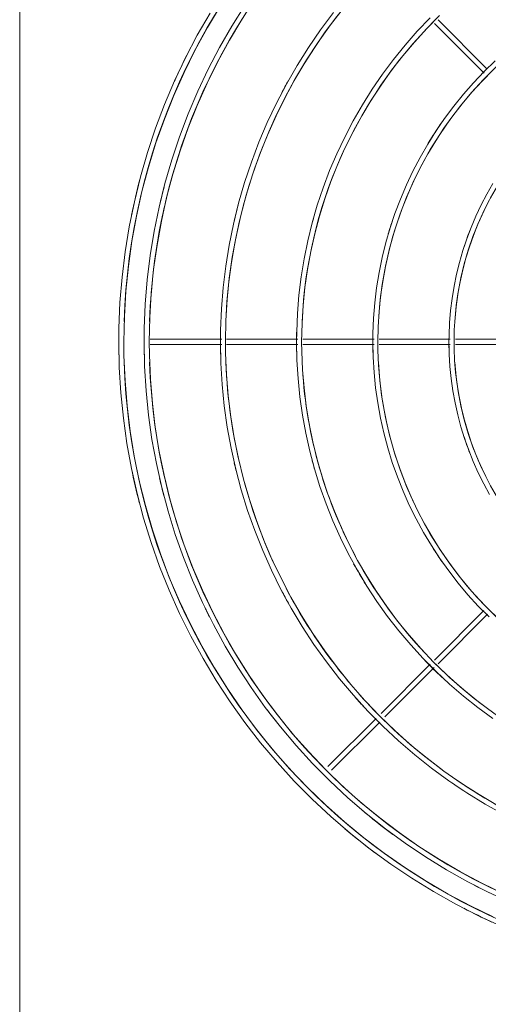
# Model space of a CAD drawing. Header units: millimetres. Extents: x -3165 to 47090, y -1932 to 8822.
# Tile 36 of 59: x 33805 to 33990, y 2847 to 3234. Entities that reach past the tile are written whole.
import ezdxf

# ---------------------------------------------------------------- set-up
doc = ezdxf.new("R2010")
doc.units = ezdxf.units.MM
doc.layers.add('M-EQPM', color=50, linetype='Continuous', lineweight=18)

# ---------------------------------------------------------------- blocks, each defined once
blk = doc.blocks.new('Outdoor_Condenser_Unit_Single_Fan_15958 - Generic _Without Brackets_-V8-ELEVAÇÃO 6 - MAPEAMENTO DE DANOS')
at = {"layer": 'M-EQPM'}
for p, q in [((20886.11, 2780), (20886.11, 3435)), ((21069.93, 3215.1), (21050.8, 3234.23)), ((21049.39, 3232.81), (21068.9, 3213.3)), ((20965.63, 3108.5), (20937.51, 3108.5)), ((20937.51, 3106.5), (20965.63, 3106.5)), ((20995.63, 3108.5), (20967.53, 3108.5)), ((20967.53, 3106.5), (20995.63, 3106.5)), ((21025.64, 3108.5), (20997.56, 3108.5)), ((20997.56, 3106.5), (21025.64, 3106.5)), ((21055.64, 3108.5), (21027.59, 3108.5)), ((21027.59, 3106.5), (21055.64, 3106.5)), ((21085.65, 3108.5), (21057.62, 3108.5)), ((21057.62, 3106.5), (21085.65, 3106.5)), ((21068.89, 3001.68), (21049.39, 2982.18)), ((21050.8, 2980.78), (21070.28, 3000.25)), ((21047.75, 2980.55), (21028.39, 2961.19)), ((21029.91, 2959.88), (21049.29, 2979.26)), ((21026.44, 2959.24), (21007.47, 2940.27)), ((21008.89, 2938.86), (21027.86, 2957.83)), ((21068.5, 2883.01), (21067.7, 2883.4)), ((21068.5, 2883.01), (21067.7, 2883.4)), ((21068.5, 2883.01), (21067.7, 2883.4)), ((21068.5, 2883.01), (21067.7, 2883.4)), ((21068.5, 2883.01), (21067.7, 2883.4)), ((21068.5, 2883.01), (21067.7, 2883.4)), ((21068.5, 2883.01), (21067.7, 2883.4))]:
    blk.add_line(p, q, dxfattribs=at)
at = {"layer": 'M-EQPM', "flags": 128}
for points in [[(20961.04, 3236.89), (20956.03, 3228.19), (20951.38, 3219.29), (20947.09, 3210.21), (20943.17, 3200.97), (20939.62, 3191.58), (20936.44, 3182.06), (20933.65, 3172.41), (20931.25, 3162.67), (20929.24, 3152.83), (20927.63, 3142.92), (20926.41, 3132.96), (20925.59, 3122.95), (20925.17, 3112.92), (20925.11, 3107.5)], [(20927.11, 3107.5), (20927.31, 3117.46), (20927.91, 3127.4), (20928.91, 3137.31), (20930.3, 3147.17), (20932.08, 3156.97), (20934.25, 3166.69), (20936.81, 3176.31), (20939.76, 3185.83), (20943.08, 3195.22), (20946.77, 3204.47), (20950.83, 3213.56), (20955.25, 3222.48), (20960.03, 3231.22), (20965.15, 3239.77)], [(20974.74, 3239.89), (20969.6, 3231.74), (20964.8, 3223.38), (20960.34, 3214.84), (20956.22, 3206.12), (20952.45, 3197.25), (20949.04, 3188.23), (20945.99, 3179.09), (20943.31, 3169.83), (20941.01, 3160.47), (20939.08, 3151.02), (20937.53, 3141.51), (20936.36, 3131.94), (20935.57, 3122.33), (20935.17, 3112.7), (20935.11, 3107.5)], [(20937.11, 3107.5), (20937.31, 3117.06), (20937.88, 3126.6), (20938.83, 3136.11), (20940.17, 3145.58), (20941.88, 3154.98), (20943.97, 3164.31), (20946.42, 3173.55), (20949.25, 3182.68), (20952.44, 3191.69), (20955.98, 3200.57), (20959.88, 3209.3), (20964.12, 3217.87), (20968.71, 3226.25), (20973.62, 3234.45)], [(20961.04, 3236.89), (20956.03, 3228.19), (20951.38, 3219.29), (20947.09, 3210.21), (20943.17, 3200.97), (20939.62, 3191.58), (20936.44, 3182.06), (20933.65, 3172.41), (20931.25, 3162.67), (20929.24, 3152.83), (20927.63, 3142.92), (20926.41, 3132.96), (20925.59, 3122.95), (20925.17, 3112.92), (20925.11, 3107.5)], [(20961.04, 3236.89), (20956.03, 3228.19), (20951.38, 3219.29), (20947.09, 3210.21), (20943.17, 3200.97), (20939.62, 3191.58), (20936.44, 3182.06), (20933.65, 3172.41), (20931.25, 3162.67), (20929.24, 3152.83), (20927.63, 3142.92), (20926.41, 3132.96), (20925.59, 3122.95), (20925.17, 3112.92), (20925.11, 3107.5)], [(20961.04, 3236.89), (20956.03, 3228.19), (20951.38, 3219.29), (20947.09, 3210.21), (20943.17, 3200.97), (20939.62, 3191.58), (20936.44, 3182.06), (20933.65, 3172.41), (20931.25, 3162.67), (20929.24, 3152.83), (20927.63, 3142.92), (20926.41, 3132.96), (20925.59, 3122.95), (20925.17, 3112.92), (20925.11, 3107.5)], [(20961.04, 3236.89), (20956.03, 3228.19), (20951.38, 3219.29), (20947.09, 3210.21), (20943.17, 3200.97), (20939.62, 3191.58), (20936.44, 3182.06), (20933.65, 3172.41), (20931.25, 3162.67), (20929.24, 3152.83), (20927.63, 3142.92), (20926.41, 3132.96), (20925.59, 3122.95), (20925.17, 3112.92), (20925.11, 3107.5)], [(20961.04, 3236.89), (20956.03, 3228.19), (20951.38, 3219.29), (20947.09, 3210.21), (20943.17, 3200.97), (20939.62, 3191.58), (20936.44, 3182.06), (20933.65, 3172.41), (20931.25, 3162.67), (20929.24, 3152.83), (20927.63, 3142.92), (20926.41, 3132.96), (20925.59, 3122.95), (20925.17, 3112.92), (20925.11, 3107.5)], [(20961.04, 3236.89), (20956.03, 3228.19), (20951.38, 3219.29), (20947.09, 3210.21), (20943.17, 3200.97), (20939.62, 3191.58), (20936.44, 3182.06), (20933.65, 3172.41), (20931.25, 3162.67), (20929.24, 3152.83), (20927.63, 3142.92), (20926.41, 3132.96), (20925.59, 3122.95), (20925.17, 3112.92), (20925.11, 3107.5)], [(20961.04, 3236.89), (20956.03, 3228.19), (20951.38, 3219.29), (20947.09, 3210.21), (20943.17, 3200.97), (20939.62, 3191.58), (20936.44, 3182.06), (20933.65, 3172.41), (20931.25, 3162.67), (20929.24, 3152.83), (20927.63, 3142.92), (20926.41, 3132.96), (20925.59, 3122.95), (20925.17, 3112.92), (20925.11, 3107.5)], [(21009.63, 3237.13), (21004.58, 3230.37), (20999.81, 3223.41), (20995.31, 3216.27), (20991.11, 3208.95), (20987.2, 3201.47), (20983.59, 3193.84), (20980.29, 3186.08), (20977.31, 3178.18), (20974.64, 3170.18), (20972.29, 3162.07), (20970.27, 3153.87), (20968.58, 3145.61), (20967.23, 3137.28), (20966.2, 3128.9), (20965.52, 3120.49), (20965.16, 3112.06), (20965.11, 3107.5)], [(20967.11, 3107.5), (20967.28, 3115.86), (20967.78, 3124.2), (20968.62, 3132.52), (20969.78, 3140.8), (20971.28, 3149.02), (20973.11, 3157.18), (20975.25, 3165.26), (20977.72, 3173.24), (20980.51, 3181.13), (20983.61, 3188.89), (20987.02, 3196.52), (20990.73, 3204.01), (20994.74, 3211.35), (20999.04, 3218.52), (21003.62, 3225.51), (21008.48, 3232.31), (21013.6, 3238.92)], [(21047.64, 3235), (21042.65, 3229.76), (21037.86, 3224.32), (21033.3, 3218.7), (21028.97, 3212.9), (21024.87, 3206.93), (21021.02, 3200.81), (21017.41, 3194.53), (21014.06, 3188.11), (21010.96, 3181.57), (21008.13, 3174.9), (21005.57, 3168.13), (21003.28, 3161.26), (21001.27, 3154.31), (20999.54, 3147.28), (20998.09, 3140.19), (20996.93, 3133.04), (20996.05, 3125.86), (20995.46, 3118.64), (20995.16, 3111.41), (20995.11, 3107.5)], [(20997.11, 3107.5), (20997.26, 3114.66), (20997.69, 3121.8), (20998.4, 3128.93), (20999.4, 3136.02), (21000.68, 3143.06), (21002.25, 3150.05), (21004.09, 3156.97), (21006.2, 3163.81), (21008.59, 3170.56), (21011.25, 3177.21), (21014.16, 3183.74), (21017.34, 3190.16), (21020.78, 3196.44), (21024.46, 3202.58), (21028.38, 3208.57), (21032.54, 3214.4), (21036.93, 3220.05), (21041.54, 3225.53), (21046.37, 3230.82), (21051.4, 3235.91)], [(21073.28, 3218.07), (21068.94, 3213.87), (21064.77, 3209.49), (21060.78, 3204.96), (21056.97, 3200.27), (21053.36, 3195.43), (21049.94, 3190.45), (21046.72, 3185.34), (21043.72, 3180.1), (21040.92, 3174.75), (21038.34, 3169.29), (21035.98, 3163.73), (21033.84, 3158.08), (21031.93, 3152.35), (21030.25, 3146.55), (21028.81, 3140.69), (21027.6, 3134.77), (21026.63, 3128.81), (21025.89, 3122.81), (21025.4, 3116.79), (21025.15, 3110.76), (21025.11, 3107.5)], [(21027.11, 3107.5), (21027.23, 3113.46), (21027.59, 3119.41), (21028.19, 3125.34), (21029.02, 3131.24), (21030.09, 3137.1), (21031.39, 3142.92), (21032.92, 3148.68), (21034.68, 3154.37), (21036.67, 3159.99), (21038.88, 3165.52), (21041.31, 3170.96), (21043.95, 3176.31), (21046.81, 3181.54), (21049.87, 3186.65), (21053.14, 3191.63), (21056.6, 3196.48), (21060.26, 3201.19), (21064.1, 3205.75), (21068.11, 3210.15), (21072.31, 3214.39)], [(21072.43, 3169.88), (21070.02, 3165.68), (21067.78, 3161.39), (21065.71, 3157.01), (21063.82, 3152.56), (21062.11, 3148.03), (21060.58, 3143.44), (21059.23, 3138.79), (21058.07, 3134.09), (21057.1, 3129.35), (21056.33, 3124.58), (21055.74, 3119.77), (21055.34, 3114.95), (21055.14, 3110.11), (21055.11, 3107.5)], [(21057.11, 3107.5), (21057.21, 3112.26), (21057.5, 3117.01), (21057.97, 3121.75), (21058.63, 3126.46), (21059.49, 3131.14), (21060.53, 3135.79), (21061.75, 3140.39), (21063.16, 3144.93), (21064.74, 3149.42), (21066.51, 3153.84), (21068.45, 3158.19), (21070.56, 3162.45), (21072.84, 3166.63)], [(20925.11, 3107.5), (20925.32, 3097.46), (20925.92, 3087.44), (20926.92, 3077.45), (20928.32, 3067.51), (20930.12, 3057.63), (20932.31, 3047.84), (20934.89, 3038.13), (20937.86, 3028.54), (20941.2, 3019.08), (20944.93, 3009.76), (20949.02, 3000.59), (20953.48, 2991.59), (20958.29, 2982.78), (20963.45, 2974.17), (20968.96, 2965.77), (20974.79, 2957.6), (20980.94, 2949.67), (20987.41, 2941.99), (20994.18, 2934.58), (21001.24, 2927.44), (21008.58, 2920.59), (21016.19, 2914.04), (21024.05, 2907.8), (21032.16, 2901.88), (21040.5, 2896.29), (21049.05, 2891.04), (21057.81, 2886.13), (21066.76, 2881.57), (21075.88, 2877.38)], [(20925.11, 3107.5), (20925.32, 3097.46), (20925.92, 3087.44), (20926.92, 3077.45), (20928.32, 3067.51), (20930.12, 3057.63), (20932.31, 3047.84), (20934.89, 3038.13), (20937.86, 3028.54), (20941.2, 3019.08), (20944.93, 3009.76), (20949.02, 3000.59), (20953.48, 2991.59), (20958.29, 2982.78), (20963.45, 2974.17), (20968.96, 2965.77), (20974.79, 2957.6), (20980.94, 2949.67), (20987.41, 2941.99), (20994.18, 2934.58), (21001.24, 2927.44), (21008.58, 2920.59), (21016.19, 2914.04), (21024.05, 2907.8), (21032.16, 2901.88), (21040.5, 2896.29), (21049.05, 2891.04), (21057.81, 2886.13), (21066.76, 2881.57), (21075.88, 2877.38)], [(20925.11, 3107.5), (20925.32, 3097.46), (20925.92, 3087.44), (20926.92, 3077.45), (20928.32, 3067.51), (20930.12, 3057.63), (20932.31, 3047.84), (20934.89, 3038.13), (20937.86, 3028.54), (20941.2, 3019.08), (20944.93, 3009.76), (20949.02, 3000.59), (20953.48, 2991.59), (20958.29, 2982.78), (20963.45, 2974.17), (20968.96, 2965.77), (20974.79, 2957.6), (20980.94, 2949.67), (20987.41, 2941.99), (20994.18, 2934.58), (21001.24, 2927.44), (21008.58, 2920.59), (21016.19, 2914.04), (21024.05, 2907.8), (21032.16, 2901.88), (21040.5, 2896.29), (21049.05, 2891.04), (21057.81, 2886.13), (21066.76, 2881.57), (21075.88, 2877.38)], [(20925.11, 3107.5), (20925.32, 3097.46), (20925.92, 3087.44), (20926.92, 3077.45), (20928.32, 3067.51), (20930.12, 3057.63), (20932.31, 3047.84), (20934.89, 3038.13), (20937.86, 3028.54), (20941.2, 3019.08), (20944.93, 3009.76), (20949.02, 3000.59), (20953.48, 2991.59), (20958.29, 2982.78), (20963.45, 2974.17), (20968.96, 2965.77), (20974.79, 2957.6), (20980.94, 2949.67), (20987.41, 2941.99), (20994.18, 2934.58), (21001.24, 2927.44), (21008.58, 2920.59), (21016.19, 2914.04), (21024.05, 2907.8), (21032.16, 2901.88), (21040.5, 2896.29), (21049.05, 2891.04), (21057.81, 2886.13), (21066.76, 2881.57), (21075.88, 2877.38)], [(20925.11, 3107.5), (20925.32, 3097.46), (20925.92, 3087.44), (20926.92, 3077.45), (20928.32, 3067.51), (20930.12, 3057.63), (20932.31, 3047.84), (20934.89, 3038.13), (20937.86, 3028.54), (20941.2, 3019.08), (20944.93, 3009.76), (20949.02, 3000.59), (20953.48, 2991.59), (20958.29, 2982.78), (20963.45, 2974.17), (20968.96, 2965.77), (20974.79, 2957.6), (20980.94, 2949.67), (20987.41, 2941.99), (20994.18, 2934.58), (21001.24, 2927.44), (21008.58, 2920.59), (21016.19, 2914.04), (21024.05, 2907.8), (21032.16, 2901.88), (21040.5, 2896.29), (21049.05, 2891.04), (21057.81, 2886.13), (21066.76, 2881.57), (21075.88, 2877.38)], [(20925.11, 3107.5), (20925.32, 3097.46), (20925.92, 3087.44), (20926.92, 3077.45), (20928.32, 3067.51), (20930.12, 3057.63), (20932.31, 3047.84), (20934.89, 3038.13), (20937.86, 3028.54), (20941.2, 3019.08), (20944.93, 3009.76), (20949.02, 3000.59), (20953.48, 2991.59), (20958.29, 2982.78), (20963.45, 2974.17), (20968.96, 2965.77), (20974.79, 2957.6), (20980.94, 2949.67), (20987.41, 2941.99), (20994.18, 2934.58), (21001.24, 2927.44), (21008.58, 2920.59), (21016.19, 2914.04), (21024.05, 2907.8), (21032.16, 2901.88), (21040.5, 2896.29), (21049.05, 2891.04), (21057.81, 2886.13), (21066.76, 2881.57), (21075.88, 2877.38)], [(20925.11, 3107.5), (20925.32, 3097.46), (20925.92, 3087.44), (20926.92, 3077.45), (20928.32, 3067.51), (20930.12, 3057.63), (20932.31, 3047.84), (20934.89, 3038.13), (20937.86, 3028.54), (20941.2, 3019.08), (20944.93, 3009.76), (20949.02, 3000.59), (20953.48, 2991.59), (20958.29, 2982.78), (20963.45, 2974.17), (20968.96, 2965.77), (20974.79, 2957.6), (20980.94, 2949.67), (20987.41, 2941.99), (20994.18, 2934.58), (21001.24, 2927.44), (21008.58, 2920.59), (21016.19, 2914.04), (21024.05, 2907.8), (21032.16, 2901.88), (21040.5, 2896.29), (21049.05, 2891.04), (21057.81, 2886.13), (21066.76, 2881.57), (21075.88, 2877.38)], [(20925.11, 3107.5), (20925.32, 3097.46), (20925.92, 3087.44), (20926.92, 3077.45), (20928.32, 3067.51), (20930.12, 3057.63), (20932.31, 3047.84), (20934.89, 3038.13), (20937.86, 3028.54), (20941.2, 3019.08), (20944.93, 3009.76), (20949.02, 3000.59), (20953.48, 2991.59), (20958.29, 2982.78), (20963.45, 2974.17), (20968.96, 2965.77), (20974.79, 2957.6), (20980.94, 2949.67), (20987.41, 2941.99), (20994.18, 2934.58), (21001.24, 2927.44), (21008.58, 2920.59), (21016.19, 2914.04), (21024.05, 2907.8), (21032.16, 2901.88), (21040.5, 2896.29), (21049.05, 2891.04), (21057.81, 2886.13), (21066.76, 2881.57), (21075.88, 2877.38)], [(21072.49, 2881.08), (21063.52, 2885.41), (21054.73, 2890.09), (21046.13, 2895.12), (21037.75, 2900.49), (21029.58, 2906.18), (21021.64, 2912.21), (21013.96, 2918.54), (21006.53, 2925.17), (20999.38, 2932.1), (20992.5, 2939.31), (20985.92, 2946.79), (20979.65, 2954.52), (20973.69, 2962.5), (20968.05, 2970.71), (20962.75, 2979.14), (20957.79, 2987.78), (20953.17, 2996.6), (20948.92, 3005.61), (20945.02, 3014.77), (20941.5, 3024.09), (20938.35, 3033.54), (20935.59, 3043.1), (20933.2, 3052.77), (20931.21, 3062.53), (20929.61, 3072.36), (20928.4, 3082.25), (20927.59, 3092.17), (20927.17, 3102.12), (20927.11, 3107.5)], [(20935.11, 3107.5), (20935.31, 3097.86), (20935.89, 3088.24), (20936.85, 3078.65), (20938.19, 3069.1), (20939.92, 3059.62), (20942.02, 3050.21), (20944.5, 3040.9), (20947.35, 3031.69), (20950.56, 3022.6), (20954.14, 3013.65), (20958.07, 3004.85), (20962.35, 2996.21), (20966.97, 2987.75), (20971.93, 2979.48), (20977.21, 2971.42), (20982.81, 2963.58), (20988.72, 2955.96), (20994.93, 2948.59), (21001.43, 2941.47), (21008.21, 2934.62), (21015.26, 2928.04), (21022.56, 2921.75), (21030.11, 2915.76), (21037.9, 2910.07), (21045.9, 2904.71), (21054.12, 2899.66), (21062.52, 2894.95), (21071.12, 2890.58)], [(21076.66, 2890.18), (21068.04, 2894.33), (21059.61, 2898.82), (21051.35, 2903.65), (21043.3, 2908.8), (21035.46, 2914.27), (21027.85, 2920.05), (21020.47, 2926.13), (21013.34, 2932.5), (21006.47, 2939.15), (20999.88, 2946.06), (20993.56, 2953.24), (20987.54, 2960.66), (20981.82, 2968.32), (20976.41, 2976.2), (20971.32, 2984.3), (20966.56, 2992.58), (20962.13, 3001.06), (20958.04, 3009.7), (20954.31, 3018.5), (20950.92, 3027.44), (20947.9, 3036.51), (20945.25, 3045.69), (20942.96, 3054.97), (20941.04, 3064.34), (20939.51, 3073.77), (20938.35, 3083.26), (20937.57, 3092.79), (20937.17, 3102.34), (20937.11, 3107.5)], [(20965.11, 3107.5), (20965.28, 3099.06), (20965.79, 3090.64), (20966.63, 3082.24), (20967.81, 3073.88), (20969.32, 3065.58), (20971.16, 3057.34), (20973.33, 3049.19), (20975.83, 3041.13), (20978.64, 3033.17), (20981.77, 3025.33), (20985.21, 3017.63), (20988.96, 3010.06), (20993.01, 3002.66), (20997.34, 2995.42), (21001.97, 2988.36), (21006.87, 2981.49), (21012.05, 2974.82), (21017.48, 2968.37), (21023.17, 2962.14), (21029.11, 2956.14), (21035.28, 2950.38), (21041.68, 2944.87), (21048.29, 2939.63), (21055.1, 2934.65), (21062.11, 2929.95), (21069.3, 2925.53), (21076.66, 2921.41)], [(21074.23, 2925.02), (21067.02, 2929.24), (21059.97, 2933.74), (21053.12, 2938.52), (21046.46, 2943.58), (21040.01, 2948.89), (21033.77, 2954.46), (21027.77, 2960.28), (21022, 2966.33), (21016.48, 2972.6), (21011.21, 2979.1), (21006.21, 2985.79), (21001.48, 2992.68), (20997.03, 2999.76), (20992.86, 3007.01), (20988.99, 3014.42), (20985.42, 3021.97), (20982.15, 3029.67), (20979.19, 3037.49), (20976.55, 3045.42), (20974.23, 3053.45), (20972.23, 3061.57), (20970.55, 3069.76), (20969.21, 3078.01), (20968.19, 3086.3), (20967.51, 3094.64), (20967.16, 3102.99), (20967.11, 3107.5)], [(20995.11, 3107.5), (20995.26, 3100.26), (20995.69, 3093.04), (20996.42, 3085.83), (20997.43, 3078.66), (20998.72, 3071.54), (21000.3, 3064.48), (21002.16, 3057.48), (21004.3, 3050.56), (21006.72, 3043.74), (21009.4, 3037.02), (21012.35, 3030.4), (21015.57, 3023.92), (21019.04, 3017.56), (21022.76, 3011.36), (21026.73, 3005.3), (21030.94, 2999.41), (21035.37, 2993.69), (21040.04, 2988.15), (21044.92, 2982.81), (21050.01, 2977.66), (21055.3, 2972.72), (21060.79, 2968), (21066.46, 2963.5), (21072.31, 2959.23)], [(21070.77, 2962.78), (21065.07, 2967.11), (21059.54, 2971.66), (21054.21, 2976.43), (21049.06, 2981.41), (21044.12, 2986.59), (21039.39, 2991.97), (21034.88, 2997.53), (21030.6, 3003.26), (21026.54, 3009.17), (21022.73, 3015.23), (21019.16, 3021.43), (21015.85, 3027.78), (21012.79, 3034.25), (21009.99, 3040.84), (21007.46, 3047.54), (21005.19, 3054.33), (21003.2, 3061.21), (21001.49, 3068.16), (21000.06, 3075.17), (20998.91, 3082.24), (20998.04, 3089.35), (20997.45, 3096.48), (20997.16, 3103.64), (20997.11, 3107.5)], [(21025.11, 3107.5), (21025.24, 3101.46), (21025.6, 3095.43), (21026.2, 3089.42), (21027.04, 3083.44), (21028.12, 3077.5), (21029.44, 3071.61), (21031, 3065.77), (21032.78, 3060), (21034.79, 3054.31), (21037.03, 3048.7), (21039.5, 3043.18), (21042.18, 3037.77), (21045.07, 3032.47), (21048.18, 3027.29), (21051.49, 3022.24), (21055, 3017.32), (21058.7, 3012.55), (21062.59, 3007.93), (21066.66, 3003.47), (21070.91, 2999.18)], [(21074.64, 2998.4), (21070.36, 3002.54), (21066.24, 3006.86), (21062.31, 3011.33), (21058.55, 3015.96), (21054.99, 3020.73), (21051.61, 3025.65), (21048.44, 3030.69), (21045.47, 3035.86), (21042.71, 3041.14), (21040.16, 3046.53), (21037.83, 3052.01), (21035.72, 3057.59), (21033.84, 3063.24), (21032.18, 3068.97), (21030.76, 3074.75), (21029.56, 3080.59), (21028.61, 3086.47), (21027.88, 3092.39), (21027.4, 3098.33), (21027.15, 3104.28), (21027.11, 3107.5)], [(21055.11, 3107.5), (21055.21, 3102.66), (21055.5, 3097.83), (21055.99, 3093.01), (21056.66, 3088.22), (21057.53, 3083.46), (21058.58, 3078.74), (21059.83, 3074.06), (21061.26, 3069.44), (21062.87, 3064.87), (21064.67, 3060.38), (21066.64, 3055.96), (21068.79, 3051.62), (21071.11, 3047.38)], [(21071.77, 3050.28), (21069.57, 3054.5), (21067.53, 3058.8), (21065.67, 3063.18), (21063.99, 3067.64), (21062.49, 3072.15), (21061.16, 3076.72), (21060.02, 3081.35), (21059.07, 3086.01), (21058.31, 3090.71), (21057.73, 3095.43), (21057.34, 3100.18), (21057.14, 3104.93), (21057.11, 3107.5)]]:
    blk.add_lwpolyline(points, dxfattribs=at)
at = {"layer": 'M-EQPM'}
for radius, start, end in [(249, 1.8408, 178.1592), (239, 1.9179, 178.0821), (209, 110.7779, 177.8069), (149, 3.0763, 176.9237), (179, 135, 177.4393), (119, 3.8518, 176.1482), (251, 152.9072, 155.8929), (241, 153.3643, 154.2857), (241, 153.3643, 154.2857), (211, 150.8395, 152.3077), (151, 145.0006, 148.8086), (251, 165.2638, 168.531), (251, 165.2638, 165.5357), (251, 165.2638, 165.5357), (251, 165.2638, 165.5357), (251, 165.2638, 165.5357), (251, 165.2638, 165.5357), (251, 165.2638, 165.5357), (251, 165.2638, 165.5357), (241, 165.367, 167.1429), (241, 165.367, 165.5357), (239, 167.1429, 168.75), (211, 165.2402, 167.0059), (181, 163.9437, 165), (151, 161.5112, 163.6364), (121, 158.7769, 162), (251, 178.8346, 180), (251, 178.8346, 180), (251, 178.8346, 180), (251, 178.8346, 180), (251, 178.8346, 180), (251, 178.8346, 180), (251, 178.8346, 180), (251, 178.8346, 180), (241, 178.7799, 180), (241, 178.7799, 180), (211, 178.6962, 180), (181, 178.5825, 180), (151, 178.419, 180), (121, 178.1643, 180), (251, 180, 181.1654), (251, 180, 181.1654), (251, 180, 181.1654), (251, 180, 181.1654), (251, 180, 181.1654), (251, 180, 181.1654), (251, 180, 181.1654), (251, 180, 181.1654), (241, 180, 181.2201), (241, 180, 181.2201), (211, 180, 181.3038), (181, 180, 181.4175), (151, 180, 181.581), (121, 180, 181.8357), (249, 181.8408, 358.1592), (239, 181.9179, 358.0821), (209, 182.1931, 205.9615), (179, 182.5607, 208.125), (149, 183.0763, 356.9237), (119, 183.8518, 356.1482), (121, 198, 201.361), (239, 191.25, 192.8571), (211, 193.0342, 193.8462), (181, 195, 196.0634), (251, 191.469, 194.6616), (241, 192.8571, 194.633), (241, 194.4643, 194.633), (251, 194.4643, 194.6616), (251, 194.4643, 194.6616), (251, 194.4643, 194.6616), (251, 194.4643, 194.6616), (251, 194.4643, 194.6616), (251, 194.4643, 194.6616), (251, 194.4643, 194.6616), (151, 212.7273, 214.981), (181, 208.854, 211.875), (179, 210.171, 223.125), (211, 207.6923, 209.1715), (209, 207.6923, 219.8077), (241, 205.7143, 206.7671), (181, 223.859, 226.875), (179, 225.1556, 299.9129), (211, 221.5385, 223.0179), (209, 221.5385, 233.6538), (241, 216.9643, 218.5714), (241, 216.9643, 218.5714), (209, 235.4965, 247.5), (211, 235.3846, 236.9077), (241, 229.8214, 233.5772), (251, 229.8214, 233.3116), (251, 233.0357, 233.3116), (251, 233.0357, 233.3116), (251, 233.0357, 233.3116), (251, 233.0357, 233.3116), (251, 233.0357, 233.3116), (251, 233.0357, 233.3116), (251, 233.0357, 233.3116), (241, 242.3709, 242.6786), (241, 242.3709, 246.4324), (251, 242.6786, 245.5038)]:
    blk.add_arc((21176.11, 3107.5), radius, start, end, dxfattribs=at)

msp = doc.modelspace()

# ---------------------------------------------------------------- block references
at = {"layer": 'M-EQPM'}
msp.add_blockref('Outdoor_Condenser_Unit_Single_Fan_15958 - Generic _Without Brackets_-V8-ELEVAÇÃO 6 - MAPEAMENTO DE DANOS', (12918.95, 0), dxfattribs=at)

doc.saveas('drawing.dxf')
